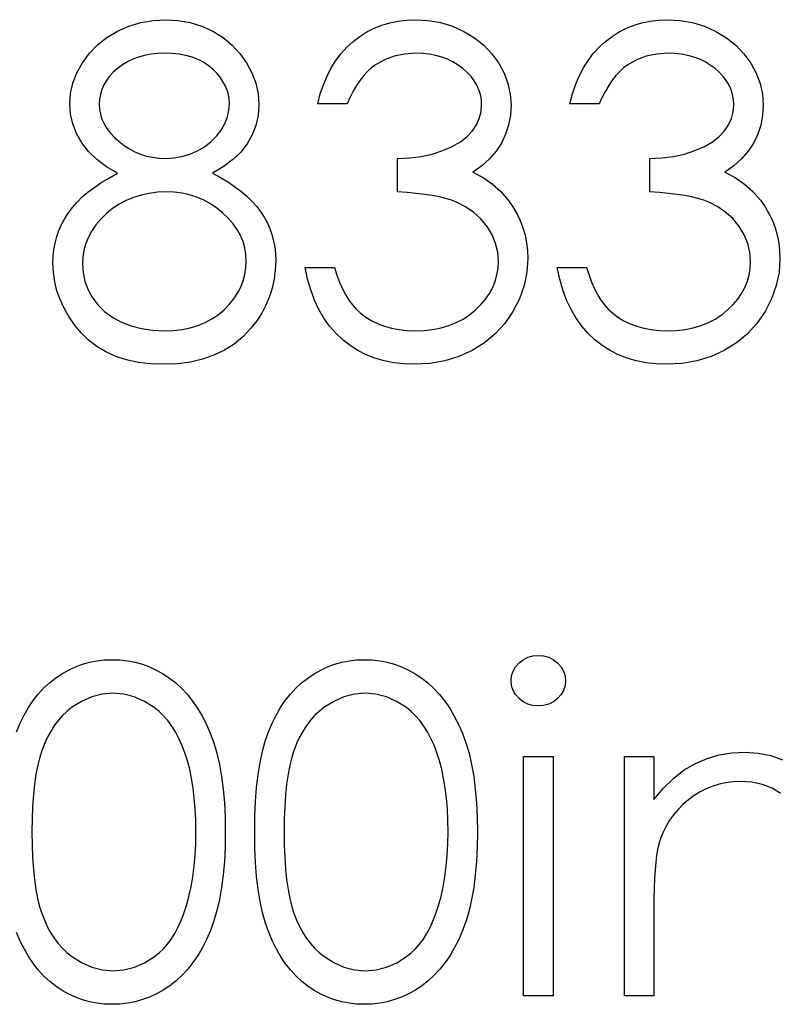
# Model space of a CAD drawing. Header units: inches. Extents: x 220 to 877, y 4 to 174.
# Tile 170 of 256: x 261.693 to 262.012, y 155.786 to 156.2. Entities that reach past the tile are written whole.
import ezdxf

# ---------------------------------------------------------------- set-up
doc = ezdxf.new("R2010")
doc.units = ezdxf.units.IN
doc.header["$LTSCALE"] = 0.5
doc.header["$MEASUREMENT"] = 0
doc.layers.add('SID-M-D', color=42, linetype='Continuous')

msp = doc.modelspace()

# ---------------------------------------------------------------- linework, layer by layer
at = {"layer": 'SID-M-D', "linetype": 'Continuous'}
for p, q in [((261.73846, 156.19736), (261.74346, 156.19885)), ((261.74346, 156.19885), (261.74862, 156.19976)), ((261.74862, 156.19976), (261.754, 156.20007)), ((261.754, 156.20007), (261.75925, 156.19976)), ((261.75925, 156.19976), (261.76427, 156.19885)), ((261.76427, 156.19885), (261.7691, 156.19731)), ((261.84482, 156.19778), (261.84816, 156.19877)), ((261.84816, 156.19877), (261.85161, 156.19949)), ((261.85161, 156.19949), (261.85517, 156.19993)), ((261.85517, 156.19993), (261.85887, 156.20007)), ((261.85887, 156.20007), (261.86425, 156.19976)), ((261.86425, 156.19976), (261.86944, 156.19882)), ((261.86944, 156.19882), (261.87444, 156.19728)), ((261.95082, 156.19778), (261.95416, 156.19877)), ((261.95416, 156.19877), (261.95761, 156.19949)), ((261.95761, 156.19949), (261.96117, 156.19993)), ((261.96117, 156.19993), (261.96487, 156.20007)), ((261.96487, 156.20007), (261.97025, 156.19976)), ((261.97025, 156.19976), (261.97544, 156.19882)), ((261.97544, 156.19882), (261.98043, 156.19728)), ((261.72922, 156.19259), (261.73366, 156.19524)), ((261.73366, 156.19524), (261.73846, 156.19736)), ((261.7691, 156.19731), (261.77374, 156.19518)), ((261.77374, 156.19518), (261.77805, 156.19253)), ((261.8356, 156.19306), (261.83855, 156.1949)), ((261.83855, 156.1949), (261.84162, 156.19648)), ((261.84162, 156.19648), (261.84482, 156.19778)), ((261.87444, 156.19728), (261.87927, 156.19513)), ((261.87927, 156.19513), (261.88374, 156.19245)), ((261.9416, 156.19306), (261.94455, 156.1949)), ((261.94455, 156.1949), (261.94761, 156.19648)), ((261.94761, 156.19648), (261.95082, 156.19778)), ((261.98043, 156.19728), (261.98526, 156.19513)), ((261.98526, 156.19513), (261.98974, 156.19245)), ((261.7253, 156.18949), (261.72922, 156.19259)), ((261.77805, 156.19253), (261.78183, 156.18941)), ((261.83013, 156.1885), (261.83278, 156.1909)), ((261.83278, 156.1909), (261.8356, 156.19306)), ((261.88374, 156.19245), (261.88766, 156.18933)), ((261.93613, 156.1885), (261.93878, 156.1909)), ((261.93878, 156.1909), (261.9416, 156.19306)), ((261.98974, 156.19245), (261.99366, 156.18933)), ((261.71895, 156.18196), (261.72187, 156.18596)), ((261.72187, 156.18596), (261.7253, 156.18949)), ((261.75042, 156.18582), (261.74766, 156.18555)), ((261.75331, 156.18593), (261.75042, 156.18582)), ((261.75657, 156.18582), (261.75331, 156.18593)), ((261.75961, 156.18552), (261.75657, 156.18582)), ((261.78183, 156.18941), (261.78514, 156.18588)), ((261.78514, 156.18588), (261.78796, 156.1819)), ((261.8255, 156.18293), (261.82771, 156.18582)), ((261.82771, 156.18582), (261.83013, 156.1885)), ((261.85903, 156.18593), (261.85434, 156.18563)), ((261.86196, 156.18582), (261.85903, 156.18593)), ((261.86478, 156.18552), (261.86196, 156.18582)), ((261.88766, 156.18933), (261.89105, 156.18577)), ((261.89105, 156.18577), (261.89393, 156.18179)), ((261.93149, 156.18293), (261.9337, 156.18582)), ((261.9337, 156.18582), (261.93613, 156.1885)), ((261.96503, 156.18593), (261.96034, 156.18563)), ((261.96796, 156.18582), (261.96503, 156.18593)), ((261.97077, 156.18552), (261.96796, 156.18582)), ((261.99366, 156.18933), (261.99705, 156.18577)), ((261.99705, 156.18577), (261.99992, 156.18179)), ((261.71663, 156.17774), (261.71895, 156.18196)), ((261.73788, 156.18237), (261.73576, 156.18108)), ((261.74012, 156.18345), (261.73788, 156.18237)), ((261.74252, 156.18436), (261.74012, 156.18345)), ((261.74503, 156.18505), (261.74252, 156.18436)), ((261.74766, 156.18555), (261.74503, 156.18505)), ((261.76245, 156.185), (261.75961, 156.18552)), ((261.7651, 156.18428), (261.76245, 156.185)), ((261.76756, 156.18334), (261.7651, 156.18428)), ((261.76982, 156.18218), (261.76756, 156.18334)), ((261.77186, 156.18083), (261.76982, 156.18218)), ((261.78796, 156.1819), (261.79022, 156.17768)), ((261.82354, 156.17978), (261.8255, 156.18293)), ((261.84592, 156.18323), (261.8422, 156.1811)), ((261.84995, 156.18472), (261.84592, 156.18323)), ((261.85434, 156.18563), (261.84995, 156.18472)), ((261.86745, 156.18502), (261.86478, 156.18552)), ((261.86999, 156.18433), (261.86745, 156.18502)), ((261.87242, 156.18342), (261.86999, 156.18433)), ((261.87471, 156.18232), (261.87242, 156.18342)), ((261.87687, 156.18102), (261.87471, 156.18232)), ((261.89393, 156.18179), (261.89619, 156.17754)), ((261.92953, 156.17978), (261.93149, 156.18293)), ((261.95192, 156.18323), (261.94819, 156.1811)), ((261.95595, 156.18472), (261.95192, 156.18323)), ((261.96034, 156.18563), (261.95595, 156.18472)), ((261.97345, 156.18502), (261.97077, 156.18552)), ((261.97599, 156.18433), (261.97345, 156.18502)), ((261.97842, 156.18342), (261.97599, 156.18433)), ((261.98071, 156.18232), (261.97842, 156.18342)), ((261.98286, 156.18102), (261.98071, 156.18232)), ((261.99992, 156.18179), (262.00219, 156.17754)), ((261.71495, 156.17343), (261.71663, 156.17774)), ((261.73192, 156.17796), (261.73035, 156.17627)), ((261.73374, 156.17959), (261.73192, 156.17796)), ((261.73576, 156.18108), (261.73374, 156.17959)), ((261.77371, 156.17928), (261.77186, 156.18083)), ((261.77537, 156.1776), (261.77371, 156.17928)), ((261.7768, 156.17589), (261.77537, 156.1776)), ((261.79022, 156.17768), (261.79182, 156.17332)), ((261.82177, 156.17638), (261.82354, 156.17978)), ((261.8388, 156.17826), (261.8372, 156.17655)), ((261.84046, 156.17978), (261.8388, 156.17826)), ((261.8422, 156.1811), (261.84046, 156.17978)), ((261.87888, 156.1795), (261.87687, 156.18102)), ((261.88073, 156.17787), (261.87888, 156.1795)), ((261.88233, 156.17616), (261.88073, 156.17787)), ((261.89619, 156.17754), (261.89782, 156.17321)), ((261.92777, 156.17638), (261.92953, 156.17978)), ((261.9448, 156.17826), (261.9432, 156.17655)), ((261.94645, 156.17978), (261.9448, 156.17826)), ((261.94819, 156.1811), (261.94645, 156.17978)), ((261.98488, 156.1795), (261.98286, 156.18102)), ((261.98673, 156.17787), (261.98488, 156.1795)), ((261.98833, 156.17616), (261.98673, 156.17787)), ((262.00219, 156.17754), (262.00381, 156.17321)), ((261.71395, 156.1691), (261.71495, 156.17343)), ((261.72902, 156.17451), (261.72792, 156.17266)), ((261.73035, 156.17627), (261.72902, 156.17451)), ((261.77799, 156.17415), (261.7768, 156.17589)), ((261.77899, 156.17235), (261.77799, 156.17415)), ((261.82025, 156.17274), (261.82177, 156.17638)), ((261.83568, 156.17459), (261.83419, 156.17244)), ((261.8372, 156.17655), (261.83568, 156.17459)), ((261.88368, 156.17437), (261.88233, 156.17616)), ((261.88479, 156.17252), (261.88368, 156.17437)), ((261.92625, 156.17274), (261.92777, 156.17638)), ((261.94168, 156.17459), (261.94019, 156.17244)), ((261.9432, 156.17655), (261.94168, 156.17459)), ((261.98968, 156.17437), (261.98833, 156.17616)), ((261.99079, 156.17252), (261.98968, 156.17437)), ((261.72709, 156.17072), (261.72648, 156.16874)), ((261.72792, 156.17266), (261.72709, 156.17072)), ((261.77976, 156.1705), (261.77899, 156.17235)), ((261.78031, 156.16865), (261.77976, 156.1705)), ((261.79182, 156.17332), (261.79279, 156.16888)), ((261.81893, 156.16888), (261.82025, 156.17274)), ((261.83281, 156.17009), (261.83149, 156.16752)), ((261.83419, 156.17244), (261.83281, 156.17009)), ((261.88564, 156.17056), (261.88479, 156.17252)), ((261.88625, 156.16857), (261.88564, 156.17056)), ((261.89782, 156.17321), (261.89878, 156.16879)), ((261.92492, 156.16888), (261.92625, 156.17274)), ((261.93881, 156.17009), (261.93748, 156.16752)), ((261.94019, 156.17244), (261.93881, 156.17009)), ((261.99164, 156.17056), (261.99079, 156.17252)), ((261.99225, 156.16857), (261.99164, 156.17056)), ((262.00381, 156.17321), (262.00478, 156.16879)), ((261.71362, 156.16471), (261.71395, 156.1691)), ((261.7261, 156.16667), (261.72599, 156.16451)), ((261.72648, 156.16874), (261.7261, 156.16667)), ((261.78064, 156.16675), (261.78031, 156.16865)), ((261.78075, 156.16479), (261.78064, 156.16675)), ((261.79279, 156.16888), (261.79312, 156.16432)), ((261.81785, 156.16473), (261.81893, 156.16888)), ((261.83149, 156.16752), (261.83022, 156.16473)), ((261.88664, 156.16647), (261.88625, 156.16857)), ((261.88675, 156.16432), (261.88664, 156.16647)), ((261.89878, 156.16879), (261.89911, 156.16427)), ((261.92385, 156.16473), (261.92492, 156.16888)), ((261.93748, 156.16752), (261.93621, 156.16473)), ((261.99263, 156.16647), (261.99225, 156.16857)), ((261.99274, 156.16432), (261.99263, 156.16647)), ((262.00478, 156.16879), (262.00511, 156.16427)), ((261.71392, 156.1604), (261.71362, 156.16471)), ((261.72599, 156.16451), (261.72613, 156.16236)), ((261.72613, 156.16236), (261.72651, 156.16029)), ((261.77987, 156.15921), (261.78053, 156.162)), ((261.78053, 156.162), (261.78075, 156.16479)), ((261.79312, 156.16432), (261.79281, 156.15985)), ((261.83022, 156.16473), (261.81785, 156.16473)), ((261.88578, 156.15858), (261.8865, 156.16139)), ((261.8865, 156.16139), (261.88675, 156.16432)), ((261.89911, 156.16427), (261.89887, 156.1599)), ((261.93621, 156.16473), (261.92385, 156.16473)), ((261.99178, 156.15858), (261.9925, 156.16139)), ((261.9925, 156.16139), (261.99274, 156.16432)), ((262.00511, 156.16427), (262.00486, 156.1599)), ((261.71489, 156.15623), (261.71392, 156.1604)), ((261.72651, 156.16029), (261.72715, 156.15825)), ((261.72715, 156.15825), (261.72809, 156.15626)), ((261.77874, 156.15645), (261.77987, 156.15921)), ((261.79281, 156.15985), (261.7919, 156.15563)), ((261.88457, 156.1559), (261.88578, 156.15858)), ((261.89887, 156.1599), (261.89812, 156.15579)), ((261.99056, 156.1559), (261.99178, 156.15858)), ((262.00486, 156.1599), (262.00412, 156.15579)), ((261.71644, 156.1522), (261.71489, 156.15623)), ((261.72809, 156.15626), (261.72924, 156.15433)), ((261.72924, 156.15433), (261.73068, 156.15242)), ((261.77523, 156.15104), (261.77719, 156.15367)), ((261.77719, 156.15367), (261.77874, 156.15645)), ((261.7919, 156.15563), (261.79036, 156.15165)), ((261.88062, 156.15091), (261.88286, 156.15331)), ((261.88286, 156.15331), (261.88457, 156.1559)), ((261.89812, 156.15579), (261.89685, 156.1519)), ((261.98662, 156.15091), (261.98885, 156.15331)), ((261.98885, 156.15331), (261.99056, 156.1559)), ((262.00412, 156.15579), (262.00285, 156.1519)), ((261.71865, 156.14831), (261.71644, 156.1522)), ((261.73068, 156.15242), (261.73236, 156.1506)), ((261.73236, 156.1506), (261.73432, 156.14881)), ((261.73432, 156.14881), (261.73645, 156.14715)), ((261.77029, 156.14668), (261.77294, 156.14872)), ((261.77294, 156.14872), (261.77523, 156.15104)), ((261.79036, 156.15165), (261.78823, 156.14792)), ((261.87441, 156.14676), (261.87781, 156.14872)), ((261.87781, 156.14872), (261.88062, 156.15091)), ((261.89685, 156.1519), (261.89508, 156.14823)), ((261.98041, 156.14676), (261.9838, 156.14872)), ((261.9838, 156.14872), (261.98662, 156.15091)), ((262.00285, 156.1519), (262.00108, 156.14823)), ((261.72149, 156.14464), (261.71865, 156.14831)), ((261.72494, 156.1413), (261.72149, 156.14464)), ((261.73645, 156.14715), (261.73868, 156.14572)), ((261.73868, 156.14572), (261.74098, 156.14453)), ((261.74098, 156.14453), (261.74338, 156.14354)), ((261.76405, 156.14356), (261.76728, 156.14494)), ((261.76728, 156.14494), (261.77029, 156.14668)), ((261.78547, 156.14445), (261.78213, 156.14124)), ((261.78823, 156.14792), (261.78547, 156.14445)), ((261.86602, 156.14359), (261.87041, 156.14503)), ((261.87041, 156.14503), (261.87441, 156.14676)), ((261.89282, 156.14481), (261.89006, 156.1416)), ((261.89508, 156.14823), (261.89282, 156.14481)), ((261.97201, 156.14359), (261.9764, 156.14503)), ((261.9764, 156.14503), (261.98041, 156.14676)), ((261.99882, 156.14481), (261.99606, 156.1416)), ((262.00108, 156.14823), (261.99882, 156.14481)), ((261.72902, 156.13824), (261.72494, 156.1413)), ((261.74338, 156.14354), (261.74586, 156.14276)), ((261.74586, 156.14276), (261.74843, 156.14221)), ((261.74843, 156.14221), (261.75108, 156.14188)), ((261.75108, 156.14188), (261.75381, 156.14177)), ((261.75381, 156.14177), (261.75732, 156.14196)), ((261.75732, 156.14196), (261.76074, 156.14257)), ((261.76074, 156.14257), (261.76405, 156.14356)), ((261.78213, 156.14124), (261.77813, 156.13824)), ((261.85142, 156.14177), (261.85652, 156.14196)), ((261.85142, 156.12764), (261.85142, 156.14177)), ((261.85652, 156.14196), (261.86138, 156.1426)), ((261.86138, 156.1426), (261.86602, 156.14359)), ((261.89006, 156.1416), (261.8868, 156.13865)), ((261.95741, 156.14177), (261.96252, 156.14196)), ((261.95741, 156.12764), (261.95741, 156.14177)), ((261.96252, 156.14196), (261.96738, 156.1426)), ((261.96738, 156.1426), (261.97201, 156.14359)), ((261.99606, 156.1416), (261.9928, 156.13865)), ((261.73374, 156.1355), (261.72902, 156.13824)), ((261.77813, 156.13824), (261.77355, 156.1355)), ((261.8868, 156.13865), (261.88302, 156.13592)), ((261.9928, 156.13865), (261.98902, 156.13592)), ((261.72706, 156.13172), (261.73027, 156.13365)), ((261.73027, 156.13365), (261.73374, 156.1355)), ((261.77355, 156.1355), (261.77692, 156.13371)), ((261.77692, 156.13371), (261.78003, 156.13186)), ((261.88302, 156.13592), (261.88736, 156.13368)), ((261.88736, 156.13368), (261.8913, 156.13098)), ((261.98902, 156.13592), (261.99335, 156.13368)), ((261.99335, 156.13368), (261.9973, 156.13098)), ((261.72138, 156.12766), (261.72408, 156.12973)), ((261.72408, 156.12973), (261.72706, 156.13172)), ((261.78003, 156.13186), (261.78291, 156.12993)), ((261.78291, 156.12993), (261.78556, 156.12797)), ((261.78556, 156.12797), (261.78798, 156.12592)), ((261.8913, 156.13098), (261.89484, 156.1278)), ((261.89484, 156.1278), (261.89796, 156.12416)), ((261.9973, 156.13098), (262.00083, 156.1278)), ((262.00083, 156.1278), (262.00395, 156.12416)), ((261.71666, 156.12336), (261.71889, 156.12554)), ((261.71889, 156.12554), (261.72138, 156.12766)), ((261.7373, 156.12408), (261.73438, 156.1225)), ((261.74037, 156.12537), (261.7373, 156.12408)), ((261.74357, 156.12637), (261.74037, 156.12537)), ((261.74694, 156.12706), (261.74357, 156.12637)), ((261.75044, 156.1275), (261.74694, 156.12706)), ((261.75411, 156.12764), (261.75044, 156.1275)), ((261.75754, 156.1275), (261.75412, 156.12764)), ((261.76082, 156.12708), (261.75754, 156.1275)), ((261.764, 156.12639), (261.76082, 156.12708)), ((261.76703, 156.12543), (261.764, 156.12639)), ((261.76996, 156.12419), (261.76703, 156.12543)), ((261.77275, 156.12267), (261.76996, 156.12419)), ((261.78798, 156.12592), (261.79016, 156.1238)), ((261.79016, 156.1238), (261.7921, 156.12165)), ((261.85547, 156.12739), (261.85142, 156.12764)), ((261.85928, 156.12706), (261.85547, 156.12739)), ((261.86279, 156.12664), (261.85928, 156.12706)), ((261.86602, 156.12615), (261.86279, 156.12664)), ((261.869, 156.12557), (261.86602, 156.12615)), ((261.87168, 156.12493), (261.869, 156.12557)), ((261.87411, 156.12419), (261.87168, 156.12493)), ((261.87623, 156.12336), (261.87411, 156.12419)), ((261.89796, 156.12416), (261.89989, 156.1214)), ((261.96147, 156.12739), (261.95741, 156.12764)), ((261.96528, 156.12706), (261.96147, 156.12739)), ((261.96879, 156.12664), (261.96528, 156.12706)), ((261.97201, 156.12615), (261.96879, 156.12664)), ((261.975, 156.12557), (261.97201, 156.12615)), ((261.97767, 156.12493), (261.975, 156.12557)), ((261.9801, 156.12419), (261.97767, 156.12493)), ((261.98223, 156.12336), (261.9801, 156.12419)), ((262.00395, 156.12416), (262.00588, 156.1214)), ((261.71296, 156.1188), (261.7147, 156.12112)), ((261.7147, 156.12112), (261.71666, 156.12336)), ((261.73162, 156.12065), (261.72902, 156.11853)), ((261.73438, 156.1225), (261.73162, 156.12065)), ((261.7754, 156.12087), (261.77275, 156.12267)), ((261.77794, 156.1188), (261.7754, 156.12087)), ((261.7921, 156.12165), (261.79381, 156.11941)), ((261.88004, 156.12143), (261.87623, 156.12336)), ((261.88346, 156.11908), (261.88004, 156.12143)), ((261.89989, 156.1214), (261.90154, 156.11853)), ((261.98604, 156.12143), (261.98223, 156.12336)), ((261.98946, 156.11908), (261.98604, 156.12143)), ((262.00588, 156.1214), (262.00754, 156.11853)), ((261.71017, 156.11397), (261.71147, 156.11643)), ((261.71147, 156.11643), (261.71296, 156.1188)), ((261.72665, 156.11621), (261.72461, 156.11381)), ((261.72902, 156.11853), (261.72665, 156.11621)), ((261.78026, 156.11657), (261.77794, 156.1188)), ((261.78227, 156.11425), (261.78026, 156.11657)), ((261.79381, 156.11941), (261.7953, 156.11712)), ((261.7953, 156.11712), (261.7966, 156.11475)), ((261.88644, 156.11629), (261.88346, 156.11908)), ((261.88904, 156.11309), (261.88644, 156.11629)), ((261.90154, 156.11853), (261.90298, 156.1156)), ((261.90298, 156.1156), (261.90414, 156.11256)), ((261.99244, 156.11629), (261.98946, 156.11908)), ((261.99504, 156.11309), (261.99244, 156.11629)), ((262.00754, 156.11853), (262.00898, 156.1156)), ((262.00898, 156.1156), (262.01014, 156.11256)), ((261.70816, 156.10887), (261.70907, 156.11146)), ((261.70907, 156.11146), (261.71017, 156.11397)), ((261.72287, 156.11129), (261.72146, 156.1087)), ((261.72461, 156.11381), (261.72287, 156.11129)), ((261.78395, 156.11185), (261.78227, 156.11425)), ((261.78536, 156.10936), (261.78395, 156.11185)), ((261.7966, 156.11475), (261.7977, 156.11229)), ((261.7977, 156.11229), (261.79858, 156.10978)), ((261.89114, 156.10964), (261.88904, 156.11309)), ((261.90414, 156.11256), (261.90502, 156.10947)), ((261.99713, 156.10964), (261.99504, 156.11309)), ((262.01014, 156.11256), (262.01102, 156.10947)), ((261.70747, 156.10619), (261.70816, 156.10887)), ((261.72146, 156.1087), (261.72033, 156.10599)), ((261.78644, 156.1068), (261.78536, 156.10936)), ((261.79858, 156.10978), (261.7993, 156.10715)), ((261.7993, 156.10715), (261.7998, 156.10448)), ((261.89263, 156.10605), (261.89114, 156.10964)), ((261.90502, 156.10947), (261.90566, 156.1063)), ((261.99862, 156.10605), (261.99713, 156.10964)), ((262.01102, 156.10947), (262.01165, 156.1063)), ((261.70667, 156.10064), (261.70697, 156.10346)), ((261.70697, 156.10346), (261.70747, 156.10619)), ((261.71956, 156.10321), (261.71909, 156.10031)), ((261.72033, 156.10599), (261.71956, 156.10321)), ((261.78721, 156.10415), (261.78644, 156.1068)), ((261.78765, 156.10144), (261.78721, 156.10415)), ((261.7998, 156.10448), (261.80007, 156.10172)), ((261.89351, 156.10232), (261.89263, 156.10605)), ((261.90566, 156.1063), (261.90604, 156.10301)), ((261.90604, 156.10301), (261.90618, 156.09967)), ((261.99951, 156.10232), (261.99862, 156.10605)), ((262.01165, 156.1063), (262.01204, 156.10301)), ((262.01204, 156.10301), (262.01218, 156.09967)), ((261.70655, 156.09774), (261.70667, 156.10064)), ((261.71909, 156.10031), (261.71892, 156.09733)), ((261.78782, 156.09862), (261.78765, 156.10144)), ((261.80018, 156.09887), (261.80002, 156.0949)), ((261.80007, 156.10172), (261.80018, 156.09887)), ((261.89382, 156.09849), (261.89351, 156.10232)), ((261.90618, 156.09967), (261.90579, 156.0939)), ((261.99981, 156.09849), (261.99951, 156.10232)), ((262.01218, 156.09967), (262.01179, 156.0939)), ((261.70675, 156.09379), (261.70655, 156.09774)), ((261.71892, 156.09733), (261.7192, 156.09363)), ((261.78724, 156.09294), (261.78768, 156.09573)), ((261.78768, 156.09573), (261.78782, 156.09862)), ((261.80002, 156.0949), (261.79952, 156.09103)), ((261.8136, 156.09098), (261.81255, 156.09584)), ((261.81255, 156.09584), (261.82492, 156.09584)), ((261.82492, 156.09584), (261.82591, 156.09266)), ((261.89321, 156.09283), (261.89368, 156.09562)), ((261.89368, 156.09562), (261.89382, 156.09849)), ((261.9196, 156.09098), (261.91855, 156.09584)), ((261.91855, 156.09584), (261.93091, 156.09584)), ((261.93091, 156.09584), (261.93191, 156.09266)), ((261.9992, 156.09283), (261.99967, 156.09562)), ((261.99967, 156.09562), (261.99981, 156.09849)), ((261.7073, 156.08993), (261.70675, 156.09379)), ((261.7192, 156.09363), (261.72, 156.09007)), ((261.78649, 156.09023), (261.78724, 156.09294)), ((261.79952, 156.09103), (261.79872, 156.08728)), ((261.81493, 156.08645), (261.8136, 156.09098)), ((261.82591, 156.09266), (261.82699, 156.08971)), ((261.89246, 156.09012), (261.89321, 156.09283)), ((261.90579, 156.0939), (261.90461, 156.08827)), ((261.92092, 156.08645), (261.9196, 156.09098)), ((261.93191, 156.09266), (261.93298, 156.08971)), ((261.99846, 156.09012), (261.9992, 156.09283)), ((262.01179, 156.0939), (262.0106, 156.08827)), ((261.70821, 156.08615), (261.7073, 156.08993)), ((261.72, 156.09007), (261.72135, 156.08656)), ((261.72135, 156.08656), (261.72323, 156.08319)), ((261.78418, 156.08513), (261.78547, 156.08764)), ((261.78547, 156.08764), (261.78649, 156.09023)), ((261.79872, 156.08728), (261.79759, 156.08366)), ((261.8165, 156.0822), (261.81493, 156.08645)), ((261.82699, 156.08971), (261.8282, 156.08698)), ((261.8282, 156.08698), (261.8295, 156.08449)), ((261.89006, 156.08502), (261.89141, 156.08753)), ((261.89141, 156.08753), (261.89246, 156.09012)), ((261.90461, 156.08827), (261.90265, 156.08275)), ((261.92249, 156.0822), (261.92092, 156.08645)), ((261.93298, 156.08971), (261.9342, 156.08698)), ((261.9342, 156.08698), (261.9355, 156.08449)), ((261.99606, 156.08502), (261.99741, 156.08753)), ((261.99741, 156.08753), (261.99846, 156.09012)), ((262.0106, 156.08827), (262.00864, 156.08275)), ((261.70951, 156.08245), (261.70821, 156.08615)), ((261.71119, 156.07883), (261.70951, 156.08245)), ((261.72323, 156.08319), (261.7256, 156.08005)), ((261.78064, 156.08035), (261.78255, 156.0827)), ((261.78255, 156.0827), (261.78418, 156.08513)), ((261.79759, 156.08366), (261.7961, 156.08013)), ((261.8295, 156.08449), (261.83088, 156.08223)), ((261.88644, 156.0803), (261.8884, 156.08262)), ((261.8884, 156.08262), (261.89006, 156.08502)), ((261.90265, 156.08275), (261.89989, 156.0774)), ((261.9355, 156.08449), (261.93688, 156.08223)), ((261.99244, 156.0803), (261.9944, 156.08262)), ((261.9944, 156.08262), (261.99606, 156.08502)), ((262.00864, 156.08275), (262.00588, 156.0774)), ((261.71321, 156.0753), (261.71119, 156.07883)), ((261.7256, 156.08005), (261.72842, 156.07732)), ((261.77846, 156.07812), (261.78064, 156.08035)), ((261.7961, 156.08013), (261.79431, 156.07676)), ((261.81835, 156.07828), (261.8165, 156.0822)), ((261.82045, 156.07464), (261.81835, 156.07828)), ((261.83088, 156.08223), (261.8324, 156.08019)), ((261.8324, 156.08019), (261.834, 156.07836)), ((261.834, 156.07836), (261.83571, 156.07679)), ((261.88418, 156.07806), (261.88644, 156.0803)), ((261.92434, 156.07828), (261.92249, 156.0822)), ((261.92644, 156.07464), (261.92434, 156.07828)), ((261.93688, 156.08223), (261.93839, 156.08019)), ((261.93839, 156.08019), (261.94, 156.07836)), ((261.94, 156.07836), (261.94171, 156.07679)), ((261.99018, 156.07806), (261.99244, 156.0803)), ((261.71561, 156.07185), (261.71321, 156.0753)), ((261.72842, 156.07732), (261.73165, 156.07491)), ((261.73165, 156.07491), (261.73532, 156.07293)), ((261.77054, 156.07276), (261.77338, 156.07428)), ((261.77338, 156.07428), (261.77603, 156.07605)), ((261.77603, 156.07605), (261.77846, 156.07812)), ((261.79431, 156.07676), (261.79221, 156.07348)), ((261.82282, 156.0713), (261.82045, 156.07464)), ((261.83571, 156.07679), (261.83806, 156.07505)), ((261.83806, 156.07505), (261.84054, 156.07353)), ((261.87609, 156.07273), (261.87899, 156.07425)), ((261.87899, 156.07425), (261.88167, 156.07602)), ((261.88167, 156.07602), (261.88418, 156.07806)), ((261.89989, 156.0774), (261.89646, 156.0724)), ((261.92882, 156.0713), (261.92644, 156.07464)), ((261.94171, 156.07679), (261.94405, 156.07505)), ((261.94405, 156.07505), (261.94654, 156.07353)), ((261.98209, 156.07273), (261.98499, 156.07425)), ((261.98499, 156.07425), (261.98767, 156.07602)), ((261.98767, 156.07602), (261.99018, 156.07806)), ((262.00588, 156.0774), (262.00246, 156.0724)), ((261.7184, 156.06848), (261.71561, 156.07185)), ((261.73532, 156.07293), (261.73938, 156.07135)), ((261.73938, 156.07135), (261.74371, 156.07025)), ((261.74371, 156.07025), (261.74837, 156.06956)), ((261.75718, 156.06948), (261.76082, 156.06989)), ((261.76082, 156.06989), (261.76427, 156.07058)), ((261.76427, 156.07058), (261.7675, 156.07155)), ((261.7675, 156.07155), (261.77054, 156.07276)), ((261.78975, 156.07033), (261.78638, 156.0668)), ((261.79221, 156.07348), (261.78975, 156.07033)), ((261.82544, 156.06826), (261.82282, 156.0713)), ((261.84054, 156.07353), (261.84319, 156.07224)), ((261.84319, 156.07224), (261.84598, 156.07121)), ((261.84598, 156.07121), (261.84893, 156.07039)), ((261.84893, 156.07039), (261.85205, 156.06981)), ((261.8626, 156.06948), (261.86627, 156.06989)), ((261.86627, 156.06989), (261.86975, 156.07055)), ((261.86975, 156.07055), (261.87303, 156.07152)), ((261.87303, 156.07152), (261.87609, 156.07273)), ((261.89646, 156.0724), (261.89249, 156.06801)), ((261.93144, 156.06826), (261.92882, 156.0713)), ((261.94654, 156.07353), (261.94919, 156.07224)), ((261.94919, 156.07224), (261.95198, 156.07121)), ((261.95198, 156.07121), (261.95493, 156.07039)), ((261.95493, 156.07039), (261.95805, 156.06981)), ((261.96859, 156.06948), (261.97226, 156.06989)), ((261.97226, 156.06989), (261.97574, 156.07055)), ((261.97574, 156.07055), (261.97903, 156.07152)), ((261.97903, 156.07152), (261.98209, 156.07273)), ((262.00246, 156.0724), (261.99849, 156.06801)), ((261.72154, 156.06536), (261.7184, 156.06848)), ((261.74837, 156.06956), (261.75331, 156.06934)), ((261.75331, 156.06934), (261.75718, 156.06948)), ((261.78638, 156.0668), (261.78268, 156.06371)), ((261.82834, 156.06553), (261.82544, 156.06826)), ((261.85205, 156.06981), (261.85531, 156.06945)), ((261.85531, 156.06945), (261.85873, 156.06934)), ((261.85873, 156.06934), (261.8626, 156.06948)), ((261.89249, 156.06801), (261.88791, 156.0642)), ((261.93434, 156.06553), (261.93144, 156.06826)), ((261.95805, 156.06981), (261.9613, 156.06945)), ((261.9613, 156.06945), (261.96473, 156.06934)), ((261.96473, 156.06934), (261.96859, 156.06948)), ((261.99849, 156.06801), (261.9939, 156.0642)), ((261.72502, 156.06269), (261.72154, 156.06536)), ((261.72883, 156.06039), (261.72502, 156.06269)), ((261.78268, 156.06371), (261.77863, 156.06111)), ((261.83146, 156.0631), (261.82834, 156.06553)), ((261.83477, 156.061), (261.83146, 156.0631)), ((261.88791, 156.0642), (261.88277, 156.061)), ((261.93746, 156.0631), (261.93434, 156.06553)), ((261.94077, 156.061), (261.93746, 156.0631)), ((261.9939, 156.0642), (261.98877, 156.061)), ((261.73303, 156.05852), (261.72883, 156.06039)), ((261.73753, 156.05708), (261.73303, 156.05852)), ((261.77421, 156.05899), (261.76946, 156.05733)), ((261.77863, 156.06111), (261.77421, 156.05899)), ((261.83825, 156.05924), (261.83477, 156.061)), ((261.84192, 156.0578), (261.83825, 156.05924)), ((261.84579, 156.05667), (261.84192, 156.0578)), ((261.8772, 156.05846), (261.87129, 156.05667)), ((261.88277, 156.061), (261.8772, 156.05846)), ((261.94425, 156.05924), (261.94077, 156.061)), ((261.94792, 156.0578), (261.94425, 156.05924)), ((261.95178, 156.05667), (261.94792, 156.0578)), ((261.98319, 156.05846), (261.97729, 156.05667)), ((261.98877, 156.061), (261.98319, 156.05846)), ((261.74241, 156.05603), (261.73753, 156.05708)), ((261.74763, 156.05543), (261.74241, 156.05603)), ((261.75318, 156.05521), (261.74763, 156.05543)), ((261.75895, 156.05545), (261.75318, 156.05521)), ((261.76438, 156.05614), (261.75895, 156.05545)), ((261.76946, 156.05733), (261.76438, 156.05614)), ((261.84984, 156.05584), (261.84579, 156.05667)), ((261.85409, 156.05537), (261.84984, 156.05584)), ((261.85851, 156.05521), (261.85409, 156.05537)), ((261.86505, 156.05556), (261.85851, 156.05521)), ((261.87129, 156.05667), (261.86505, 156.05556)), ((261.95584, 156.05584), (261.95178, 156.05667)), ((261.96009, 156.05537), (261.95584, 156.05584)), ((261.96451, 156.05521), (261.96009, 156.05537)), ((261.97105, 156.05556), (261.96451, 156.05521)), ((261.97729, 156.05667), (261.97105, 156.05556)), ((261.71892, 155.92911), (261.72193, 155.92996)), ((261.72193, 155.92996), (261.72502, 155.93057)), ((261.72502, 155.93057), (261.72817, 155.93093)), ((261.72817, 155.93093), (261.73143, 155.93104)), ((261.73143, 155.93104), (261.73471, 155.93093)), ((261.73471, 155.93093), (261.73794, 155.93057)), ((261.73794, 155.93057), (261.74106, 155.92996)), ((261.74106, 155.92996), (261.74412, 155.92911)), ((261.82492, 155.92911), (261.82793, 155.92996)), ((261.82793, 155.92996), (261.83102, 155.93057)), ((261.83102, 155.93057), (261.83416, 155.93093)), ((261.83416, 155.93093), (261.83742, 155.93104)), ((261.83742, 155.93104), (261.84071, 155.93093)), ((261.84071, 155.93093), (261.84394, 155.93057)), ((261.84394, 155.93057), (261.84706, 155.92996)), ((261.84706, 155.92996), (261.85012, 155.92911)), ((261.90102, 155.92806), (261.90248, 155.92969)), ((261.90248, 155.92969), (261.90425, 155.93104)), ((261.90425, 155.93104), (261.90621, 155.93203)), ((261.90621, 155.93203), (261.90828, 155.93261)), ((261.90828, 155.93261), (261.91054, 155.9328)), ((261.91054, 155.9328), (261.91283, 155.93261)), ((261.91283, 155.93261), (261.91496, 155.93203)), ((261.91496, 155.93203), (261.91692, 155.93104)), ((261.91692, 155.93104), (261.91869, 155.92969)), ((261.91869, 155.92969), (261.92018, 155.92806)), ((261.70763, 155.92334), (261.71034, 155.92513)), ((261.71034, 155.92513), (261.71312, 155.9267)), ((261.71312, 155.9267), (261.71597, 155.92803)), ((261.71597, 155.92803), (261.71892, 155.92911)), ((261.74412, 155.92911), (261.7471, 155.92803)), ((261.7471, 155.92803), (261.75, 155.9267)), ((261.75, 155.9267), (261.75285, 155.92513)), ((261.75285, 155.92513), (261.75558, 155.92331)), ((261.81363, 155.92334), (261.81633, 155.92513)), ((261.81633, 155.92513), (261.81912, 155.9267)), ((261.81912, 155.9267), (261.82196, 155.92803)), ((261.82196, 155.92803), (261.82492, 155.92911)), ((261.85012, 155.92911), (261.8531, 155.92803)), ((261.8531, 155.92803), (261.856, 155.9267)), ((261.856, 155.9267), (261.85884, 155.92513)), ((261.85884, 155.92513), (261.86157, 155.92331)), ((261.89934, 155.92428), (261.89997, 155.92623)), ((261.89997, 155.92623), (261.90102, 155.92806)), ((261.92018, 155.92806), (261.92123, 155.92623)), ((261.92123, 155.92623), (261.92186, 155.92428)), ((261.70261, 155.91906), (261.70504, 155.92129)), ((261.70504, 155.92129), (261.70763, 155.92334)), ((261.75558, 155.92331), (261.7582, 155.92127)), ((261.7582, 155.92127), (261.76071, 155.91895)), ((261.8086, 155.91906), (261.81103, 155.92129)), ((261.81103, 155.92129), (261.81363, 155.92334)), ((261.86157, 155.92331), (261.8642, 155.92127)), ((261.8642, 155.92127), (261.86671, 155.91895)), ((261.89911, 155.92215), (261.89934, 155.92428)), ((261.89934, 155.92008), (261.89911, 155.92215)), ((261.92186, 155.92428), (261.92208, 155.92215)), ((261.92208, 155.92215), (261.92186, 155.92008)), ((261.70034, 155.91657), (261.70261, 155.91906)), ((261.73184, 155.9169), (261.72728, 155.91652)), ((261.73634, 155.91652), (261.73184, 155.9169)), ((261.76071, 155.91895), (261.76306, 155.91641)), ((261.80634, 155.91657), (261.8086, 155.91906)), ((261.83784, 155.9169), (261.83328, 155.91652)), ((261.84234, 155.91652), (261.83784, 155.9169)), ((261.86671, 155.91895), (261.86905, 155.91641)), ((261.89997, 155.91815), (261.89934, 155.92008)), ((261.90102, 155.91635), (261.89997, 155.91815)), ((261.92123, 155.91815), (261.92018, 155.91635)), ((261.92186, 155.92008), (261.92123, 155.91815)), ((261.69623, 155.91092), (261.69822, 155.91387)), ((261.69822, 155.91387), (261.70034, 155.91657)), ((261.71856, 155.91351), (261.71439, 155.91089)), ((261.72284, 155.91541), (261.71856, 155.91351)), ((261.72728, 155.91652), (261.72284, 155.91541)), ((261.74073, 155.91541), (261.73634, 155.91652)), ((261.74498, 155.91351), (261.74073, 155.91541)), ((261.74915, 155.91089), (261.74498, 155.91351)), ((261.76306, 155.91641), (261.76527, 155.91365)), ((261.76527, 155.91365), (261.76734, 155.91061)), ((261.80223, 155.91092), (261.80421, 155.91387)), ((261.80421, 155.91387), (261.80634, 155.91657)), ((261.82456, 155.91351), (261.82039, 155.91089)), ((261.82884, 155.91541), (261.82456, 155.91351)), ((261.83328, 155.91652), (261.82884, 155.91541)), ((261.84672, 155.91541), (261.84234, 155.91652)), ((261.85097, 155.91351), (261.84672, 155.91541)), ((261.85514, 155.91089), (261.85097, 155.91351)), ((261.86905, 155.91641), (261.87126, 155.91365)), ((261.87126, 155.91365), (261.87333, 155.91061)), ((261.90248, 155.91472), (261.90102, 155.91635)), ((261.90425, 155.91337), (261.90248, 155.91472)), ((261.90621, 155.91238), (261.90425, 155.91337)), ((261.91692, 155.91337), (261.91496, 155.91238)), ((261.91869, 155.91472), (261.91692, 155.91337)), ((261.92018, 155.91635), (261.91869, 155.91472)), ((261.69438, 155.90777), (261.69623, 155.91092)), ((261.71241, 155.90931), (261.71056, 155.90755)), ((261.71439, 155.91089), (261.71241, 155.90931)), ((261.75113, 155.90929), (261.74915, 155.91089)), ((261.75301, 155.90746), (261.75113, 155.90929)), ((261.76734, 155.91061), (261.76927, 155.90735)), ((261.80038, 155.90777), (261.80223, 155.91092)), ((261.8184, 155.90931), (261.81655, 155.90755)), ((261.82039, 155.91089), (261.8184, 155.90931)), ((261.85713, 155.90929), (261.85514, 155.91089)), ((261.85901, 155.90746), (261.85713, 155.90929)), ((261.87333, 155.91061), (261.87527, 155.90735)), ((261.90828, 155.9118), (261.90621, 155.91238)), ((261.91054, 155.91161), (261.90828, 155.9118)), ((261.91283, 155.9118), (261.91054, 155.91161)), ((261.91496, 155.91238), (261.91283, 155.9118)), ((261.69118, 155.90076), (261.6927, 155.90437)), ((261.6927, 155.90437), (261.69438, 155.90777)), ((261.70882, 155.90559), (261.70722, 155.90346)), ((261.71056, 155.90755), (261.70882, 155.90559)), ((261.75481, 155.90542), (261.75301, 155.90746)), ((261.75646, 155.90316), (261.75481, 155.90542)), ((261.76927, 155.90735), (261.77104, 155.90385)), ((261.79718, 155.90076), (261.79869, 155.90437)), ((261.79869, 155.90437), (261.80038, 155.90777)), ((261.81481, 155.90559), (261.81321, 155.90346)), ((261.81655, 155.90755), (261.81481, 155.90559)), ((261.8608, 155.90542), (261.85901, 155.90746)), ((261.86246, 155.90316), (261.8608, 155.90542)), ((261.87527, 155.90735), (261.87703, 155.90385)), ((261.70573, 155.90117), (261.70435, 155.89869)), ((261.70722, 155.90346), (261.70573, 155.90117)), ((261.75801, 155.90067), (261.75646, 155.90316)), ((261.75944, 155.89797), (261.75801, 155.90067)), ((261.77104, 155.90385), (261.77269, 155.90009)), ((261.79582, 155.89684), (261.79718, 155.90076)), ((261.81172, 155.90117), (261.81034, 155.89869)), ((261.81321, 155.90346), (261.81172, 155.90117)), ((261.864, 155.90067), (261.86246, 155.90316)), ((261.86544, 155.89797), (261.864, 155.90067)), ((261.87703, 155.90385), (261.87869, 155.90009)), ((261.7031, 155.89604), (261.70197, 155.89319)), ((261.70435, 155.89869), (261.7031, 155.89604)), ((261.76077, 155.89507), (261.75944, 155.89797)), ((261.77269, 155.90009), (261.77416, 155.89606)), ((261.77416, 155.89606), (261.77545, 155.8917)), ((261.79464, 155.89253), (261.79582, 155.89684)), ((261.8091, 155.89604), (261.80797, 155.89319)), ((261.81034, 155.89869), (261.8091, 155.89604)), ((261.86676, 155.89507), (261.86544, 155.89797)), ((261.87869, 155.90009), (261.88015, 155.89606)), ((261.88015, 155.89606), (261.88145, 155.8917)), ((261.70197, 155.89319), (261.70098, 155.8901)), ((261.76198, 155.89192), (261.76077, 155.89507)), ((261.76306, 155.88856), (261.76198, 155.89192)), ((261.79362, 155.88784), (261.79464, 155.89253)), ((261.80797, 155.89319), (261.80698, 155.8901)), ((261.86798, 155.89192), (261.86676, 155.89507)), ((261.86905, 155.88856), (261.86798, 155.89192)), ((261.99197, 155.89187), (261.99749, 155.89217)), ((261.99749, 155.89217), (262.00307, 155.89181)), ((261.70098, 155.8901), (261.70012, 155.88665)), ((261.76402, 155.88497), (261.76306, 155.88856)), ((261.77545, 155.8917), (261.77653, 155.88701)), ((261.79281, 155.88276), (261.79362, 155.88784)), ((261.80698, 155.8901), (261.80612, 155.88665)), ((261.87002, 155.88497), (261.86905, 155.88856)), ((261.88145, 155.8917), (261.88253, 155.88701)), ((261.90441, 155.89041), (261.91678, 155.89041)), ((261.90441, 155.78971), (261.90441, 155.89041)), ((261.91678, 155.89041), (261.91678, 155.78971)), ((261.94681, 155.89041), (261.95918, 155.89041)), ((261.94681, 155.78971), (261.94681, 155.89041)), ((261.95918, 155.89041), (261.95918, 155.87224)), ((261.97665, 155.88742), (261.98154, 155.88949)), ((261.98154, 155.88949), (261.98664, 155.89099)), ((261.98664, 155.89099), (261.99197, 155.89187)), ((262.00307, 155.89181), (262.00831, 155.89076)), ((262.00831, 155.89076), (262.01323, 155.88897)), ((261.70012, 155.88665), (261.69938, 155.88287)), ((261.7648, 155.88116), (261.76402, 155.88497)), ((261.77653, 155.88701), (261.77741, 155.88199)), ((261.80612, 155.88665), (261.80537, 155.88287)), ((261.87079, 155.88116), (261.87002, 155.88497)), ((261.88253, 155.88701), (261.88341, 155.88199)), ((261.96749, 155.88127), (261.97196, 155.88469)), ((261.97196, 155.88469), (261.97665, 155.88742)), ((261.69938, 155.88287), (261.6988, 155.8787)), ((261.76546, 155.8771), (261.7648, 155.88116)), ((261.77741, 155.88199), (261.7781, 155.87663)), ((261.79218, 155.87729), (261.79281, 155.88276)), ((261.80537, 155.88287), (261.80479, 155.8787)), ((261.87146, 155.8771), (261.87079, 155.88116)), ((261.88341, 155.88199), (261.8841, 155.87663)), ((261.96324, 155.8771), (261.96749, 155.88127)), ((261.99236, 155.8797), (261.98946, 155.87934)), ((261.99534, 155.87981), (261.99236, 155.8797)), ((262.00036, 155.8795), (261.99534, 155.87981)), ((262.00489, 155.87856), (262.00036, 155.8795)), ((261.6988, 155.8787), (261.69833, 155.8742)), ((261.76596, 155.87282), (261.76546, 155.8771)), ((261.7781, 155.87663), (261.7786, 155.87092)), ((261.79171, 155.87141), (261.79218, 155.87729)), ((261.80479, 155.8787), (261.80433, 155.8742)), ((261.87195, 155.87282), (261.87146, 155.8771)), ((261.8841, 155.87663), (261.8846, 155.87092)), ((261.95918, 155.87224), (261.96324, 155.8771)), ((261.97861, 155.8755), (261.9761, 155.87393)), ((261.98121, 155.8768), (261.97861, 155.8755)), ((261.98388, 155.8779), (261.98121, 155.8768)), ((261.98662, 155.87873), (261.98388, 155.8779)), ((261.98946, 155.87934), (261.98662, 155.87873)), ((262.00892, 155.87702), (262.00489, 155.87856)), ((262.01245, 155.87484), (262.00892, 155.87702)), ((261.69833, 155.8742), (261.698, 155.86937)), ((261.76634, 155.86832), (261.76596, 155.87282)), ((261.79143, 155.86518), (261.79171, 155.87141)), ((261.80433, 155.8742), (261.80399, 155.86937)), ((261.87234, 155.86832), (261.87195, 155.87282)), ((261.97367, 155.87213), (261.97138, 155.87015)), ((261.9761, 155.87393), (261.97367, 155.87213)), ((261.698, 155.86937), (261.69778, 155.86416)), ((261.76654, 155.86358), (261.76634, 155.86832)), ((261.7786, 155.87092), (261.77888, 155.8649)), ((261.80399, 155.86937), (261.80377, 155.86416)), ((261.87253, 155.86358), (261.87234, 155.86832)), ((261.8846, 155.87092), (261.88487, 155.8649)), ((261.96931, 155.86807), (261.96743, 155.86587)), ((261.97138, 155.87015), (261.96931, 155.86807)), ((261.69778, 155.86416), (261.69772, 155.85861)), ((261.76662, 155.85861), (261.76654, 155.86358)), ((261.77888, 155.8649), (261.77899, 155.85855)), ((261.79135, 155.85855), (261.79143, 155.86518)), ((261.80377, 155.86416), (261.80372, 155.85861)), ((261.87262, 155.85861), (261.87253, 155.86358)), ((261.88487, 155.8649), (261.88498, 155.85855)), ((261.96575, 155.86355), (261.96429, 155.86112)), ((261.96743, 155.86587), (261.96575, 155.86355)), ((261.96429, 155.86112), (261.96302, 155.85858)), ((261.69772, 155.85861), (261.69778, 155.85309)), ((261.76654, 155.85364), (261.76662, 155.85861)), ((261.77899, 155.85855), (261.77888, 155.85223)), ((261.79143, 155.85198), (261.79135, 155.85855)), ((261.80372, 155.85861), (261.80377, 155.85309)), ((261.87253, 155.85364), (261.87262, 155.85861)), ((261.88498, 155.85855), (261.88487, 155.85223)), ((261.96194, 155.8559), (261.96108, 155.85314)), ((261.96302, 155.85858), (261.96194, 155.8559)), ((261.69778, 155.85309), (261.698, 155.8479)), ((261.76629, 155.84884), (261.76654, 155.85364)), ((261.77888, 155.85223), (261.7786, 155.84624)), ((261.79171, 155.84577), (261.79143, 155.85198)), ((261.80377, 155.85309), (261.80399, 155.8479)), ((261.87228, 155.84884), (261.87253, 155.85364)), ((261.88487, 155.85223), (261.8846, 155.84624)), ((261.96064, 155.8511), (261.96026, 155.84867)), ((261.96108, 155.85314), (261.96064, 155.8511)), ((261.698, 155.8479), (261.69833, 155.84304)), ((261.76587, 155.84423), (261.76629, 155.84884)), ((261.80399, 155.8479), (261.80433, 155.84304)), ((261.87187, 155.84423), (261.87228, 155.84884)), ((261.96026, 155.84867), (261.95992, 155.84588)), ((261.69833, 155.84304), (261.69877, 155.83857)), ((261.76532, 155.83981), (261.76587, 155.84423)), ((261.7786, 155.84624), (261.7781, 155.84055)), ((261.79218, 155.83992), (261.79171, 155.84577)), ((261.80433, 155.84304), (261.80477, 155.83857)), ((261.87132, 155.83981), (261.87187, 155.84423)), ((261.8846, 155.84624), (261.8841, 155.84055)), ((261.95965, 155.84268), (261.95946, 155.83912)), ((261.95992, 155.84588), (261.95965, 155.84268)), ((261.69877, 155.83857), (261.69938, 155.83443)), ((261.76458, 155.83559), (261.76532, 155.83981)), ((261.7781, 155.84055), (261.77744, 155.83523)), ((261.79284, 155.83448), (261.79218, 155.83992)), ((261.80477, 155.83857), (261.80537, 155.83443)), ((261.87057, 155.83559), (261.87132, 155.83981)), ((261.8841, 155.84055), (261.88344, 155.83523)), ((261.95946, 155.83912), (261.95929, 155.83517)), ((261.69938, 155.83443), (261.7001, 155.83062)), ((261.76369, 155.83153), (261.76458, 155.83559)), ((261.77744, 155.83523), (261.77656, 155.83023)), ((261.79367, 155.8294), (261.79284, 155.83448)), ((261.80537, 155.83443), (261.80609, 155.83062)), ((261.86969, 155.83153), (261.87057, 155.83559)), ((261.88344, 155.83523), (261.88255, 155.83023)), ((261.95929, 155.83517), (261.95921, 155.83084)), ((261.7001, 155.83062), (261.70095, 155.82717)), ((261.76262, 155.82766), (261.76369, 155.83153)), ((261.77656, 155.83023), (261.77548, 155.82557)), ((261.80609, 155.83062), (261.80695, 155.82717)), ((261.86861, 155.82766), (261.86969, 155.83153)), ((261.88255, 155.83023), (261.88148, 155.82557)), ((261.95921, 155.83084), (261.95918, 155.82612)), ((261.70095, 155.82717), (261.70195, 155.82408)), ((261.7614, 155.82396), (261.76262, 155.82766)), ((261.79466, 155.82468), (261.79367, 155.8294)), ((261.80695, 155.82717), (261.80794, 155.82408)), ((261.8674, 155.82396), (261.86861, 155.82766)), ((261.95918, 155.82612), (261.95918, 155.78971)), ((261.70195, 155.82408), (261.70308, 155.82123)), ((261.7603, 155.82109), (261.7614, 155.82396)), ((261.77548, 155.82557), (261.77424, 155.8212)), ((261.79588, 155.82035), (261.79466, 155.82468)), ((261.80794, 155.82408), (261.80907, 155.82123)), ((261.86629, 155.82109), (261.8674, 155.82396)), ((261.88148, 155.82557), (261.88023, 155.8212)), ((261.70308, 155.82123), (261.70432, 155.81858)), ((261.70432, 155.81858), (261.70567, 155.8161)), ((261.75773, 155.8159), (261.75908, 155.81842)), ((261.75908, 155.81842), (261.7603, 155.82109)), ((261.77424, 155.8212), (261.77277, 155.8172)), ((261.79726, 155.8164), (261.79588, 155.82035)), ((261.80907, 155.82123), (261.81032, 155.81858)), ((261.81032, 155.81858), (261.81167, 155.8161)), ((261.86373, 155.8159), (261.86508, 155.81842)), ((261.86508, 155.81842), (261.86629, 155.82109)), ((261.88023, 155.8212), (261.87877, 155.8172)), ((261.69281, 155.81276), (261.69126, 155.8164)), ((261.70567, 155.8161), (261.70716, 155.81381)), ((261.70716, 155.81381), (261.70879, 155.81168)), ((261.75467, 155.81149), (261.75627, 155.81361)), ((261.75627, 155.81361), (261.75773, 155.8159)), ((261.77115, 155.81348), (261.76938, 155.81)), ((261.77277, 155.8172), (261.77115, 155.81348)), ((261.7988, 155.81276), (261.79726, 155.8164)), ((261.81167, 155.8161), (261.81316, 155.81381)), ((261.81316, 155.81381), (261.81479, 155.81168)), ((261.86066, 155.81149), (261.86226, 155.81361)), ((261.86226, 155.81361), (261.86373, 155.8159)), ((261.87714, 155.81348), (261.87538, 155.81)), ((261.87877, 155.8172), (261.87714, 155.81348)), ((261.69452, 155.80934), (261.69281, 155.81276)), ((261.69637, 155.80616), (261.69452, 155.80934)), ((261.70879, 155.81168), (261.71053, 155.80972)), ((261.71053, 155.80972), (261.71241, 155.80796)), ((261.75113, 155.80779), (261.75296, 155.80953)), ((261.75296, 155.80953), (261.75467, 155.81149)), ((261.76938, 155.81), (261.76748, 155.80674)), ((261.80052, 155.80934), (261.7988, 155.81276)), ((261.80237, 155.80616), (261.80052, 155.80934)), ((261.81479, 155.81168), (261.81653, 155.80972)), ((261.81653, 155.80972), (261.8184, 155.80796)), ((261.85713, 155.80779), (261.85895, 155.80953)), ((261.85895, 155.80953), (261.86066, 155.81149)), ((261.87538, 155.81), (261.87347, 155.80674)), ((261.69836, 155.80323), (261.69637, 155.80616)), ((261.71241, 155.80796), (261.71439, 155.80635)), ((261.71439, 155.80635), (261.71859, 155.8037)), ((261.74506, 155.80362), (261.74917, 155.80622)), ((261.74917, 155.80622), (261.75113, 155.80779)), ((261.76748, 155.80674), (261.7654, 155.8037)), ((261.80435, 155.80323), (261.80237, 155.80616)), ((261.8184, 155.80796), (261.82039, 155.80635)), ((261.82039, 155.80635), (261.82459, 155.8037)), ((261.85106, 155.80362), (261.85517, 155.80622)), ((261.85517, 155.80622), (261.85713, 155.80779)), ((261.87347, 155.80674), (261.8714, 155.8037)), ((261.70048, 155.8005), (261.69836, 155.80323)), ((261.71859, 155.8037), (261.7229, 155.80183)), ((261.7229, 155.80183), (261.72731, 155.8007)), ((261.73639, 155.80067), (261.74081, 155.8018)), ((261.74081, 155.8018), (261.74506, 155.80362)), ((261.7632, 155.80092), (261.76082, 155.79838)), ((261.7654, 155.8037), (261.7632, 155.80092)), ((261.80648, 155.8005), (261.80435, 155.80323)), ((261.82459, 155.8037), (261.82889, 155.80183)), ((261.82889, 155.80183), (261.83331, 155.8007)), ((261.84239, 155.80067), (261.84681, 155.8018)), ((261.84681, 155.8018), (261.85106, 155.80362)), ((261.86919, 155.80092), (261.86682, 155.79838)), ((261.8714, 155.8037), (261.86919, 155.80092)), ((261.70275, 155.79802), (261.70048, 155.8005)), ((261.70517, 155.79578), (261.70275, 155.79802)), ((261.72731, 155.8007), (261.73184, 155.80031)), ((261.73184, 155.80031), (261.73639, 155.80067)), ((261.76082, 155.79838), (261.75831, 155.79606)), ((261.80874, 155.79802), (261.80648, 155.8005)), ((261.81117, 155.79578), (261.80874, 155.79802)), ((261.83331, 155.8007), (261.83784, 155.80031)), ((261.83784, 155.80031), (261.84239, 155.80067)), ((261.86682, 155.79838), (261.86431, 155.79606)), ((261.70774, 155.79377), (261.70517, 155.79578)), ((261.71042, 155.792), (261.70774, 155.79377)), ((261.75566, 155.79399), (261.7529, 155.79217)), ((261.75831, 155.79606), (261.75566, 155.79399)), ((261.81374, 155.79377), (261.81117, 155.79578)), ((261.81642, 155.792), (261.81374, 155.79377)), ((261.86166, 155.79399), (261.8589, 155.79217)), ((261.86431, 155.79606), (261.86166, 155.79399)), ((261.71318, 155.79045), (261.71042, 155.792)), ((261.71602, 155.78913), (261.71318, 155.79045)), ((261.71895, 155.78808), (261.71602, 155.78913)), ((261.74713, 155.78924), (261.74415, 155.78814)), ((261.75006, 155.79057), (261.74713, 155.78924)), ((261.7529, 155.79217), (261.75006, 155.79057)), ((261.81918, 155.79045), (261.81642, 155.792)), ((261.82202, 155.78913), (261.81918, 155.79045)), ((261.82495, 155.78808), (261.82202, 155.78913)), ((261.85313, 155.78924), (261.85015, 155.78814)), ((261.85605, 155.79057), (261.85313, 155.78924)), ((261.8589, 155.79217), (261.85605, 155.79057)), ((261.91678, 155.78971), (261.90441, 155.78971)), ((261.95918, 155.78971), (261.94681, 155.78971)), ((261.72193, 155.78725), (261.71895, 155.78808)), ((261.72502, 155.78665), (261.72193, 155.78725)), ((261.72817, 155.78629), (261.72502, 155.78665)), ((261.73143, 155.78618), (261.72817, 155.78629)), ((261.73471, 155.78629), (261.73143, 155.78618)), ((261.73794, 155.78667), (261.73471, 155.78629)), ((261.74109, 155.78728), (261.73794, 155.78667)), ((261.74415, 155.78814), (261.74109, 155.78728)), ((261.82793, 155.78725), (261.82495, 155.78808)), ((261.83102, 155.78665), (261.82793, 155.78725)), ((261.83416, 155.78629), (261.83102, 155.78665)), ((261.83742, 155.78618), (261.83416, 155.78629)), ((261.84071, 155.78629), (261.83742, 155.78618)), ((261.84394, 155.78667), (261.84071, 155.78629)), ((261.84708, 155.78728), (261.84394, 155.78667)), ((261.85015, 155.78814), (261.84708, 155.78728))]:
    msp.add_line(p, q, dxfattribs=at)

doc.saveas('drawing.dxf')
